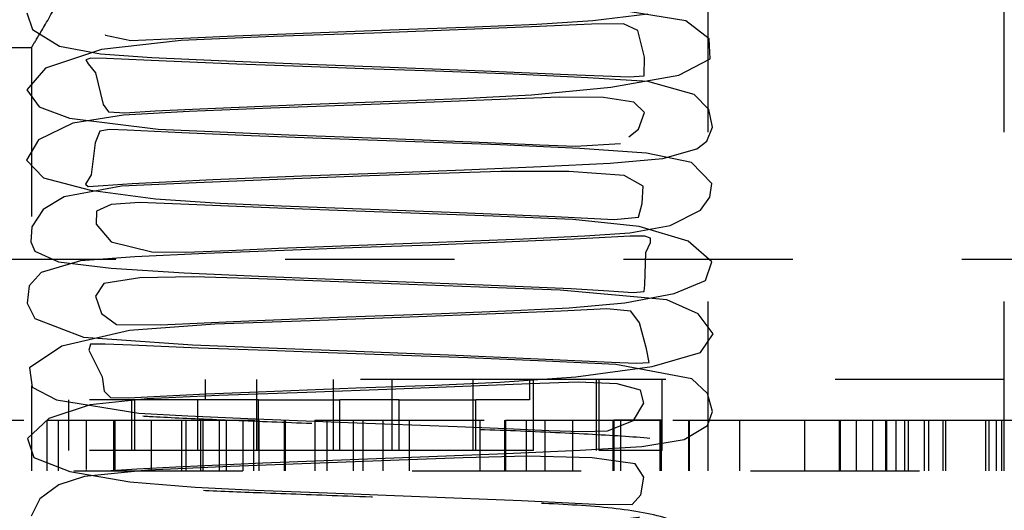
# Model space of a CAD drawing. Header units: inches. Extents: x 220 to 877, y 4 to 174.
# Tile 20 of 256: x 224.468 to 225.05, y 35.031 to 35.321. Entities that reach past the tile are written whole.
import ezdxf

# ---------------------------------------------------------------- set-up
doc = ezdxf.new("R2010")
doc.units = ezdxf.units.IN
doc.header["$LTSCALE"] = 0.5
doc.header["$MEASUREMENT"] = 0
doc.linetypes.add('HIDDEN', pattern=[0.225, 0.15, -0.075])
doc.layers.add('SID-M-H', color=4, linetype='HIDDEN')

msp = doc.modelspace()

# ---------------------------------------------------------------- linework, layer by layer
at = {"layer": 'SID-M-H'}
for p, q in [((224.87457, 35.05457), (224.87457, 35.80457)), ((225.04957, 35.05457), (225.04957, 35.80457)), ((224.8615, 35.32043), (224.80908, 35.32879)), ((224.47183, 35.32506), (224.47522, 35.31534)), ((224.80648, 35.32049), (224.83894, 35.32456)), ((224.68647, 35.31501), (224.73667, 35.31691)), ((224.77488, 35.31695), (224.7318, 35.31519)), ((224.73667, 35.31691), (224.77338, 35.31842)), ((224.77338, 35.31842), (224.80648, 35.32049)), ((224.80568, 35.31843), (224.77488, 35.31695)), ((224.82456, 35.31852), (224.80568, 35.31843)), ((224.83299, 35.31461), (224.82456, 35.31852)), ((224.87511, 35.30981), (224.8615, 35.32043)), ((224.47522, 35.31534), (224.49121, 35.30535)), ((224.51816, 35.31231), (224.51831, 35.31201)), ((224.51831, 35.31201), (224.53336, 35.30885)), ((224.61771, 35.31105), (224.56312, 35.30871)), ((224.56884, 35.31025), (224.59458, 35.31147)), ((224.59458, 35.31147), (224.62495, 35.31272)), ((224.67707, 35.31314), (224.61771, 35.31105)), ((224.62495, 35.31272), (224.68647, 35.31501)), ((224.7318, 35.31519), (224.67707, 35.31314)), ((224.83689, 35.29894), (224.83299, 35.31461)), ((224.17457, 35.30457), (224.4747, 35.30457)), ((224.47457, 35.30478), (224.47457, 35.05457)), ((224.49121, 35.30535), (224.51539, 35.30082)), ((224.56312, 35.30871), (224.51609, 35.30354)), ((224.53336, 35.30885), (224.56884, 35.31025)), ((224.8758, 35.29794), (224.87511, 35.30981)), ((224.51609, 35.30354), (224.483, 35.29247)), ((224.51539, 35.30082), (224.54569, 35.29878)), ((224.54569, 35.29878), (224.58511, 35.29695)), ((224.83678, 35.28795), (224.83689, 35.29894)), ((224.50979, 35.2983), (224.50684, 35.29726)), ((224.50684, 35.29726), (224.5081, 35.29492)), ((224.5081, 35.29492), (224.51237, 35.28958)), ((224.519, 35.29821), (224.50979, 35.2983)), ((224.55432, 35.29653), (224.519, 35.29821)), ((224.59608, 35.29489), (224.55432, 35.29653)), ((224.58511, 35.29695), (224.63297, 35.29506)), ((224.63497, 35.29345), (224.59608, 35.29489)), ((224.63297, 35.29506), (224.68647, 35.29306)), ((224.67106, 35.29211), (224.63497, 35.29345)), ((224.68647, 35.29306), (224.74183, 35.29083)), ((224.85735, 35.28827), (224.8758, 35.29794)), ((224.483, 35.29247), (224.47193, 35.27963)), ((224.51237, 35.28958), (224.51708, 35.27089)), ((224.71323, 35.29057), (224.67106, 35.29211)), ((224.75908, 35.2888), (224.71323, 35.29057)), ((224.74183, 35.29083), (224.79188, 35.28864)), ((224.8035, 35.2868), (224.75908, 35.2888)), ((224.79188, 35.28864), (224.82786, 35.28736)), ((224.81716, 35.28115), (224.85735, 35.28827)), ((224.82786, 35.28736), (224.83678, 35.28795)), ((224.83897, 35.28463), (224.8035, 35.2868)), ((224.86638, 35.2769), (224.83897, 35.28463)), ((224.47193, 35.27963), (224.47914, 35.26959)), ((224.72837, 35.27446), (224.77012, 35.27668)), ((224.77012, 35.27668), (224.81716, 35.28115)), ((224.87498, 35.26807), (224.86638, 35.2769)), ((224.47914, 35.26959), (224.49704, 35.26296)), ((224.51708, 35.27089), (224.52013, 35.26667)), ((224.57409, 35.2685), (224.63461, 35.27095)), ((224.6701, 35.27075), (224.61608, 35.26874)), ((224.63461, 35.27095), (224.68781, 35.27293)), ((224.71795, 35.27252), (224.6701, 35.27075)), ((224.68781, 35.27293), (224.72837, 35.27446)), ((224.75642, 35.27404), (224.71795, 35.27252)), ((224.78666, 35.27521), (224.75642, 35.27404)), ((224.81265, 35.27509), (224.78666, 35.27521)), ((224.83073, 35.27236), (224.81265, 35.27509)), ((224.83693, 35.26625), (224.83073, 35.27236)), ((224.52904, 35.26467), (224.49903, 35.25986)), ((224.52013, 35.26667), (224.5298, 35.26612)), ((224.56777, 35.26692), (224.52904, 35.26467)), ((224.5298, 35.26612), (224.54778, 35.26714)), ((224.54778, 35.26714), (224.57409, 35.2685)), ((224.61608, 35.26874), (224.56777, 35.26692)), ((224.83348, 35.25644), (224.83693, 35.26625)), ((224.8771, 35.2575), (224.87498, 35.26807)), ((224.49903, 35.25986), (224.47871, 35.25011)), ((224.49704, 35.26296), (224.54951, 35.25646)), ((224.51494, 35.25527), (224.51232, 35.24842)), ((224.52077, 35.25612), (224.51494, 35.25527)), ((224.5311, 35.25587), (224.52077, 35.25612)), ((224.5634, 35.25422), (224.5311, 35.25587)), ((224.54951, 35.25646), (224.58136, 35.25497)), ((224.60447, 35.25248), (224.5634, 35.25422)), ((224.58136, 35.25497), (224.6268, 35.25315)), ((224.65136, 35.2507), (224.60447, 35.25248)), ((224.6268, 35.25315), (224.68621, 35.25095)), ((224.82768, 35.25185), (224.83348, 35.25644)), ((224.87373, 35.24938), (224.8771, 35.2575)), ((224.47871, 35.25011), (224.47168, 35.23805)), ((224.51232, 35.24842), (224.5098, 35.22952)), ((224.70117, 35.2489), (224.65136, 35.2507)), ((224.68621, 35.25095), (224.74896, 35.24843)), ((224.75159, 35.24709), (224.70117, 35.2489)), ((224.74896, 35.24843), (224.77503, 35.24725)), ((224.79881, 35.24502), (224.75159, 35.24709)), ((224.77503, 35.24725), (224.79625, 35.24646)), ((224.79625, 35.24646), (224.82287, 35.24804)), ((224.82287, 35.24804), (224.82287, 35.24804)), ((224.86789, 35.24473), (224.87373, 35.24938)), ((224.83816, 35.24219), (224.79881, 35.24502)), ((224.86481, 35.23666), (224.83816, 35.24219)), ((224.84776, 35.23906), (224.86789, 35.24473)), ((224.47168, 35.23805), (224.48176, 35.22774)), ((224.77587, 35.23429), (224.81663, 35.23636)), ((224.81663, 35.23636), (224.84776, 35.23906)), ((224.87673, 35.22436), (224.86481, 35.23666)), ((224.5098, 35.22952), (224.50657, 35.22398)), ((224.63436, 35.22879), (224.68439, 35.23067)), ((224.71549, 35.2303), (224.67434, 35.22877)), ((224.68439, 35.23067), (224.73042, 35.2324)), ((224.75203, 35.23149), (224.71549, 35.2303)), ((224.73042, 35.2324), (224.77587, 35.23429)), ((224.79219, 35.23146), (224.75203, 35.23149)), ((224.82495, 35.22899), (224.79219, 35.23146)), ((224.83619, 35.22267), (224.82495, 35.22899)), ((224.48176, 35.22774), (224.50957, 35.22031)), ((224.50657, 35.22398), (224.50809, 35.2225)), ((224.50809, 35.2225), (224.51704, 35.22308)), ((224.51704, 35.22308), (224.53417, 35.22426)), ((224.57196, 35.22482), (224.52786, 35.22272)), ((224.53417, 35.22426), (224.58177, 35.22665)), ((224.62485, 35.22695), (224.57196, 35.22482)), ((224.58177, 35.22665), (224.63436, 35.22879)), ((224.67434, 35.22877), (224.62485, 35.22695)), ((224.87565, 35.21621), (224.87673, 35.22436)), ((224.52786, 35.22272), (224.49385, 35.2165)), ((224.50957, 35.22031), (224.54789, 35.2153)), ((224.83565, 35.21257), (224.83619, 35.22267)), ((224.49385, 35.2165), (224.48144, 35.20892)), ((224.52173, 35.21196), (224.51304, 35.20808)), ((224.53837, 35.21302), (224.52173, 35.21196)), ((224.5628, 35.21214), (224.53837, 35.21302)), ((224.54789, 35.2153), (224.58617, 35.21269)), ((224.59588, 35.2107), (224.5628, 35.21214)), ((224.58617, 35.21269), (224.62249, 35.21118)), ((224.83333, 35.2044), (224.83565, 35.21257)), ((224.87016, 35.20859), (224.87565, 35.21621)), ((224.48144, 35.20892), (224.47483, 35.19881)), ((224.51304, 35.20808), (224.51278, 35.20031)), ((224.63976, 35.209), (224.59588, 35.2107)), ((224.62249, 35.21118), (224.66963, 35.20942)), ((224.69315, 35.20703), (224.63976, 35.209)), ((224.66963, 35.20942), (224.72738, 35.20726)), ((224.74742, 35.20509), (224.69315, 35.20703)), ((224.72738, 35.20726), (224.7839, 35.20482)), ((224.8522, 35.19955), (224.87016, 35.20859)), ((224.51278, 35.20031), (224.52171, 35.18984)), ((224.79461, 35.20302), (224.74742, 35.20509)), ((224.7839, 35.20482), (224.81912, 35.20298)), ((224.83375, 35.19901), (224.79461, 35.20302)), ((224.81912, 35.20298), (224.83333, 35.2044)), ((224.47483, 35.19881), (224.47414, 35.18993)), ((224.80167, 35.19333), (224.82837, 35.1952)), ((224.82837, 35.1952), (224.8522, 35.19955)), ((224.86278, 35.19027), (224.83375, 35.19901)), ((224.47414, 35.18993), (224.47655, 35.18445)), ((224.52171, 35.18984), (224.54567, 35.18394)), ((224.65251, 35.18735), (224.71499, 35.18967)), ((224.7542, 35.18965), (224.71144, 35.18801)), ((224.71499, 35.18967), (224.76534, 35.19167)), ((224.79541, 35.19143), (224.7542, 35.18965)), ((224.76534, 35.19167), (224.80167, 35.19333)), ((224.8285, 35.19321), (224.79541, 35.19143)), ((224.83721, 35.19328), (224.8285, 35.19321)), ((224.84061, 35.1921), (224.83721, 35.19328)), ((224.8377, 35.18366), (224.84048, 35.18949)), ((224.84048, 35.18949), (224.84061, 35.1921)), ((224.87669, 35.17812), (224.86278, 35.19027)), ((224.47655, 35.18445), (224.49061, 35.178)), ((224.57769, 35.18298), (224.5357, 35.18099)), ((224.54567, 35.18394), (224.5659, 35.18388)), ((224.5659, 35.18388), (224.59129, 35.18478)), ((224.62392, 35.18479), (224.57769, 35.18298)), ((224.59129, 35.18478), (224.62064, 35.18605)), ((224.62064, 35.18605), (224.65251, 35.18735)), ((224.66942, 35.18646), (224.62392, 35.18479)), ((224.71144, 35.18801), (224.66942, 35.18646)), ((224.83722, 35.16452), (224.8377, 35.18366)), ((224.22457, 35.17957), (228.11207, 35.17957)), ((224.50361, 35.17875), (224.48028, 35.17184)), ((224.49061, 35.178), (224.52166, 35.17424)), ((224.5357, 35.18099), (224.50361, 35.17875)), ((224.87307, 35.16713), (224.87669, 35.17812)), ((224.48028, 35.17184), (224.47325, 35.16385)), ((224.52166, 35.17424), (224.56477, 35.17163)), ((224.56477, 35.17163), (224.60894, 35.16961)), ((224.51736, 35.16528), (224.51247, 35.15786)), ((224.53871, 35.16862), (224.51736, 35.16528)), ((224.57016, 35.16928), (224.53871, 35.16862)), ((224.60351, 35.16826), (224.57016, 35.16928)), ((224.64099, 35.16682), (224.60351, 35.16826)), ((224.60894, 35.16961), (224.64815, 35.16808)), ((224.68723, 35.16512), (224.64099, 35.16682)), ((224.64815, 35.16808), (224.691, 35.16649)), ((224.73942, 35.16316), (224.68723, 35.16512)), ((224.691, 35.16649), (224.74155, 35.16455)), ((224.85448, 35.15929), (224.87307, 35.16713)), ((224.47325, 35.16385), (224.47207, 35.15366)), ((224.78719, 35.16126), (224.73942, 35.16316)), ((224.74155, 35.16455), (224.79372, 35.16227)), ((224.85015, 35.15562), (224.78719, 35.16126)), ((224.79372, 35.16227), (224.81586, 35.16102)), ((224.81586, 35.16102), (224.83027, 35.16003)), ((224.82527, 35.15386), (224.85448, 35.15929)), ((224.83027, 35.16003), (224.83685, 35.16048)), ((224.83685, 35.16048), (224.83722, 35.16452)), ((224.47207, 35.15366), (224.47666, 35.14471)), ((224.51247, 35.15786), (224.51592, 35.14756)), ((224.79252, 35.15089), (224.82527, 35.15386)), ((224.86876, 35.14741), (224.85015, 35.15562)), ((224.51592, 35.14756), (224.52478, 35.14098)), ((224.6609, 35.14553), (224.71698, 35.14761)), ((224.71698, 35.14761), (224.75976, 35.14929)), ((224.78769, 35.14899), (224.74887, 35.14732)), ((224.75976, 35.14929), (224.79252, 35.15089)), ((224.81461, 35.15026), (224.78769, 35.14899)), ((224.82899, 35.14901), (224.81461, 35.15026)), ((224.83402, 35.142), (224.82899, 35.14901)), ((224.87747, 35.1356), (224.86876, 35.14741)), ((224.47666, 35.14471), (224.50533, 35.13351)), ((224.55085, 35.14084), (224.59832, 35.14309)), ((224.63946, 35.14326), (224.58295, 35.14119)), ((224.59832, 35.14309), (224.6609, 35.14553)), ((224.69819, 35.14538), (224.63946, 35.14326)), ((224.74887, 35.14732), (224.69819, 35.14538)), ((224.83821, 35.12671), (224.83402, 35.142)), ((224.53249, 35.13744), (224.49261, 35.12837)), ((224.52478, 35.14098), (224.55085, 35.14084)), ((224.58295, 35.14119), (224.53249, 35.13744)), ((224.50533, 35.13351), (224.56979, 35.12908)), ((224.87, 35.12452), (224.87747, 35.1356)), ((224.49261, 35.12837), (224.47343, 35.11544)), ((224.50949, 35.1295), (224.50861, 35.12582)), ((224.50861, 35.12582), (224.51648, 35.11014)), ((224.51809, 35.12954), (224.50949, 35.1295)), ((224.53366, 35.12881), (224.51809, 35.12954)), ((224.5734, 35.12718), (224.53366, 35.12881)), ((224.56979, 35.12908), (224.61491, 35.12721)), ((224.61447, 35.12566), (224.5734, 35.12718)), ((224.65003, 35.12435), (224.61447, 35.12566)), ((224.61491, 35.12721), (224.66627, 35.12528)), ((224.68849, 35.12294), (224.65003, 35.12435)), ((224.66627, 35.12528), (224.72109, 35.12317)), ((224.83964, 35.11865), (224.83821, 35.12671)), ((224.8415, 35.11621), (224.87, 35.12452)), ((224.73263, 35.1213), (224.68849, 35.12294)), ((224.72109, 35.12317), (224.77419, 35.12089)), ((224.77874, 35.11942), (224.73263, 35.1213)), ((224.77419, 35.12089), (224.81737, 35.11885)), ((224.81997, 35.11746), (224.77874, 35.11942)), ((224.81737, 35.11885), (224.83218, 35.11821)), ((224.83218, 35.11821), (224.83964, 35.11865)), ((224.47343, 35.11544), (224.47496, 35.10415)), ((224.79639, 35.11023), (224.8415, 35.11621)), ((224.86502, 35.10895), (224.81997, 35.11746)), ((224.51648, 35.11014), (224.51762, 35.10176)), ((224.57724, 35.10857), (224.57724, 35.09657)), ((224.76906, 35.10857), (224.57724, 35.10857)), ((224.60791, 35.06657), (224.60791, 35.10857)), ((224.65315, 35.06657), (224.65315, 35.10857)), ((224.68778, 35.06657), (224.68778, 35.10857)), ((224.7131, 35.10533), (224.75152, 35.10698)), ((224.73569, 35.06657), (224.73569, 35.10857)), ((224.75152, 35.10698), (224.79639, 35.11023)), ((225.04965, 35.10857), (224.76906, 35.10857)), ((224.76906, 35.10857), (224.76906, 35.09657)), ((224.79784, 35.10693), (224.76938, 35.10604)), ((224.77141, 35.06657), (224.77141, 35.10857)), ((224.82077, 35.10595), (224.79784, 35.10693)), ((224.80857, 35.06657), (224.80857, 35.10857)), ((224.8102, 35.06657), (224.8102, 35.10857)), ((224.84736, 35.06657), (224.84736, 35.10857)), ((224.87424, 35.10036), (224.86502, 35.10895)), ((224.47496, 35.10415), (224.48939, 35.09654)), ((224.51762, 35.10176), (224.52133, 35.09801)), ((224.57783, 35.10012), (224.60859, 35.1014)), ((224.6373, 35.101), (224.5854, 35.09908)), ((224.60859, 35.1014), (224.66651, 35.1036)), ((224.68995, 35.10294), (224.6373, 35.101)), ((224.66651, 35.1036), (224.7131, 35.10533)), ((224.73459, 35.10462), (224.68995, 35.10294)), ((224.76938, 35.10604), (224.73459, 35.10462)), ((224.83452, 35.10222), (224.82077, 35.10595)), ((224.83654, 35.09458), (224.83452, 35.10222)), ((224.60887, 35.09657), (224.29948, 35.09657)), ((224.48939, 35.09654), (224.53805, 35.08863)), ((224.49678, 35.06657), (224.49678, 35.09657)), ((224.54291, 35.09714), (224.50933, 35.09354)), ((224.52133, 35.09801), (224.5319, 35.09768)), ((224.5319, 35.09768), (224.55076, 35.09876)), ((224.53394, 35.06657), (224.53394, 35.09657)), ((224.53572, 35.06657), (224.53572, 35.09657)), ((224.5854, 35.09908), (224.54291, 35.09714)), ((224.55076, 35.09876), (224.57783, 35.10012)), ((224.57289, 35.06657), (224.57289, 35.09657)), ((224.60887, 35.06657), (224.60887, 35.09657)), ((224.60887, 35.09657), (224.65695, 35.09657)), ((224.65695, 35.06657), (224.65695, 35.09657)), ((224.69189, 35.09657), (224.65695, 35.09657)), ((224.69189, 35.06657), (224.69189, 35.09657)), ((224.69189, 35.09657), (224.73725, 35.09657)), ((224.73725, 35.06657), (224.73725, 35.09657)), ((224.76906, 35.09657), (224.73725, 35.09657)), ((224.87707, 35.08979), (224.87424, 35.10036)), ((224.50933, 35.09354), (224.48489, 35.08553)), ((224.83052, 35.08442), (224.83654, 35.09458)), ((224.8742, 35.08138), (224.87707, 35.08979)), ((224.48489, 35.08553), (224.47234, 35.07371)), ((224.48377, 35.08457), (224.50692, 35.08457)), ((224.48377, 35.08457), (224.48377, 35.05457)), ((224.49047, 35.08457), (224.49047, 35.05457)), ((224.50692, 35.08457), (224.6239, 35.08457)), ((224.50692, 35.08457), (224.50692, 35.05551)), ((224.52307, 35.08457), (224.52307, 35.05457)), ((224.52398, 35.08457), (224.52398, 35.05457)), ((224.53805, 35.08863), (224.56706, 35.08706)), ((224.54531, 35.08457), (224.54531, 35.05457)), ((224.56328, 35.08457), (224.56328, 35.05457)), ((224.56593, 35.08457), (224.56593, 35.05457)), ((224.56706, 35.08706), (224.60711, 35.08537)), ((224.57444, 35.08457), (224.57444, 35.05457)), ((224.57587, 35.08457), (224.57587, 35.05457)), ((224.58551, 35.08457), (224.58551, 35.05457)), ((224.58978, 35.08457), (224.58978, 35.05457)), ((224.59963, 35.08457), (224.59963, 35.05457)), ((224.60594, 35.08457), (224.60594, 35.05457)), ((224.60711, 35.08537), (224.6618, 35.0833)), ((224.60897, 35.08457), (224.60897, 35.05457)), ((224.6239, 35.08457), (224.6239, 35.05457)), ((224.62451, 35.08457), (224.62451, 35.05457)), ((224.64217, 35.08457), (224.64217, 35.05457)), ((224.64918, 35.08457), (224.64918, 35.05457)), ((224.6618, 35.0833), (224.72619, 35.08086)), ((224.66471, 35.08457), (224.66471, 35.05457)), ((224.67054, 35.08457), (224.67054, 35.05457)), ((224.68238, 35.08457), (224.68238, 35.05457)), ((224.6979, 35.08457), (224.6979, 35.05457)), ((224.73965, 35.08457), (224.73965, 35.05457)), ((224.75415, 35.08457), (224.75415, 35.05457)), ((224.75423, 35.08457), (224.75423, 35.05457)), ((224.7548, 35.08457), (224.7548, 35.05457)), ((224.75486, 35.08457), (224.75486, 35.05457)), ((224.76175, 35.08457), (224.76709, 35.08457)), ((224.76709, 35.08457), (224.76709, 35.05457)), ((224.77803, 35.08457), (224.77803, 35.05457)), ((224.79448, 35.08457), (224.79448, 35.05457)), ((224.81508, 35.0783), (224.83052, 35.08442)), ((224.81824, 35.08457), (224.81824, 35.05457)), ((224.81875, 35.08457), (224.81875, 35.05457)), ((224.84687, 35.08457), (224.81875, 35.08457)), ((224.82281, 35.08457), (224.82281, 35.05457)), ((224.84602, 35.08457), (224.84602, 35.05457)), ((224.84687, 35.08457), (224.84687, 35.05457)), ((224.85376, 35.08457), (224.89318, 35.08457)), ((224.86302, 35.08457), (224.86302, 35.05457)), ((224.8633, 35.08457), (224.8633, 35.05457)), ((224.89318, 35.08457), (224.89318, 35.05457)), ((224.89318, 35.08457), (224.93156, 35.08457)), ((224.93156, 35.08457), (224.96202, 35.08457)), ((224.93156, 35.08457), (224.93156, 35.05457)), ((224.95201, 35.08457), (224.95201, 35.05457)), ((224.95258, 35.08457), (224.95258, 35.05457)), ((224.96202, 35.08457), (224.96202, 35.05457)), ((224.96202, 35.08457), (225.00488, 35.08457)), ((224.97177, 35.08457), (224.97177, 35.05457)), ((224.97939, 35.08457), (224.9911, 35.08457)), ((224.97939, 35.08457), (224.97939, 35.05457)), ((224.98011, 35.08457), (224.98011, 35.05457)), ((224.98553, 35.08457), (224.98553, 35.05457)), ((224.99062, 35.08457), (224.99062, 35.05457)), ((224.99279, 35.08457), (224.99279, 35.05457)), ((225.00223, 35.08457), (225.00223, 35.05457)), ((225.00488, 35.08457), (225.00488, 35.05457)), ((225.01339, 35.08457), (225.01339, 35.05457)), ((225.01482, 35.08457), (225.01482, 35.05457)), ((225.03858, 35.08457), (225.03858, 35.05457)), ((225.04051, 35.08457), (225.04051, 35.05457)), ((225.04489, 35.08457), (225.04489, 35.05457)), ((225.04792, 35.08457), (225.04792, 35.05457)), ((224.72619, 35.08086), (224.75538, 35.07959)), ((224.75538, 35.07959), (224.78039, 35.07849)), ((224.78039, 35.07849), (224.8004, 35.07788)), ((224.8004, 35.07788), (224.81508, 35.0783)), ((224.8605, 35.07316), (224.8742, 35.08138)), ((224.47234, 35.07371), (224.4761, 35.06249)), ((224.83535, 35.06912), (224.8605, 35.07316)), ((224.60887, 35.06657), (224.49678, 35.06657)), ((224.65695, 35.06657), (224.60887, 35.06657)), ((224.69189, 35.06657), (224.65695, 35.06657)), ((224.73725, 35.06657), (224.69189, 35.06657)), ((224.77141, 35.06657), (224.73725, 35.06657)), ((224.75527, 35.06486), (224.79893, 35.06686)), ((224.79893, 35.06686), (224.83535, 35.06912)), ((224.84736, 35.06657), (224.8102, 35.06657)), ((224.4761, 35.06249), (224.49735, 35.05418)), ((224.61143, 35.05935), (224.66306, 35.06134)), ((224.69199, 35.06088), (224.64504, 35.05916)), ((224.66306, 35.06134), (224.70954, 35.06307)), ((224.72973, 35.0623), (224.69199, 35.06088)), ((224.70954, 35.06307), (224.75527, 35.06486)), ((224.76775, 35.06324), (224.72973, 35.0623)), ((224.80611, 35.06239), (224.76775, 35.06324)), ((224.83144, 35.05883), (224.80611, 35.06239)), ((224.29957, 35.05457), (225.04957, 35.05457)), ((224.54349, 35.05507), (224.50599, 35.0514)), ((224.50692, 35.05513), (224.50692, 35.05457)), ((224.51717, 35.05457), (224.51884, 35.05468)), ((224.51884, 35.05468), (224.53681, 35.05589)), ((224.53681, 35.05589), (224.55987, 35.0571)), ((224.59227, 35.05713), (224.54349, 35.05507)), ((224.55987, 35.0571), (224.61143, 35.05935)), ((224.64504, 35.05916), (224.59227, 35.05713)), ((224.83657, 35.05087), (224.83144, 35.05883)), ((225.17457, 35.05457), (225.04957, 35.05457)), ((224.50599, 35.0514), (224.49078, 35.04644)), ((224.49735, 35.05418), (224.53285, 35.04826)), ((224.83486, 35.04056), (224.83657, 35.05087)), ((224.49078, 35.04644), (224.47955, 35.03812)), ((224.53285, 35.04826), (224.57134, 35.04495)), ((224.57134, 35.04495), (224.6069, 35.04325)), ((224.6069, 35.04325), (224.6495, 35.04162)), ((224.47955, 35.03812), (224.47445, 35.02795)), ((224.6495, 35.04162), (224.7041, 35.0396)), ((224.7041, 35.0396), (224.76428, 35.03721)), ((224.76428, 35.03721), (224.80806, 35.03497)), ((224.82973, 35.03477), (224.83486, 35.04056)), ((224.80806, 35.03497), (224.82973, 35.03477))]:
    msp.add_line(p, q, dxfattribs=at)
for points, knots in [([(224.4747, 35.30478), (224.47527, 35.30568), (224.47643, 35.30751), (224.48606, 35.32351), (224.49963, 35.34912), (224.513, 35.38296), (224.51958, 35.42091), (224.51739, 35.45599), (224.50837, 35.48898), (224.49484, 35.51975), (224.48142, 35.54362), (224.47407, 35.55536), (224.47512, 35.55368), (224.47533, 35.55334)], [0, 0, 0, 0, 0.087843, 0.177832, 0.278119, 0.392298, 0.479056, 0.566082, 0.64891, 0.74581, 0.860331, 0.971334, 1, 1, 1, 1]), ([(224.37016, 35.08457), (224.38336, 35.08457), (224.4097, 35.08457), (224.44918, 35.08457), (224.47617, 35.08457), (224.48891, 35.08457), (224.48995, 35.08457), (224.49047, 35.08457)], [0, 0, 0, 0, 0.251071, 0.501095, 0.749791, 0.874852, 1, 1, 1, 1]), ([(224.52419, 34.6852), (224.52728, 34.68308), (224.533, 34.67915), (224.55136, 34.67818), (224.57346, 34.67841), (224.60039, 34.67953), (224.63998, 34.68128), (224.69177, 34.68318), (224.74688, 34.68525), (224.78999, 34.68709), (224.82961, 34.68919), (224.85947, 34.69195), (224.87471, 34.70702), (224.8776, 34.71679), (224.87478, 34.72544), (224.86466, 34.73351), (224.84471, 34.73682), (224.81251, 34.73882), (224.76792, 34.74085), (224.71861, 34.74265), (224.66877, 34.74443), (224.62071, 34.74621), (224.57656, 34.74798), (224.54559, 34.74938), (224.52597, 34.75063), (224.51403, 34.7506), (224.50888, 34.7502), (224.5143, 34.73381), (224.50902, 34.72097), (224.50639, 34.71712), (224.51025, 34.71683), (224.52205, 34.71793), (224.54154, 34.71914), (224.57233, 34.72067), (224.61517, 34.72247), (224.66676, 34.72441), (224.71512, 34.72618), (224.76142, 34.72798), (224.80565, 34.73014), (224.83934, 34.7318), (224.86368, 34.73614), (224.87426, 34.74108), (224.87794, 34.75446), (224.87333, 34.76568), (224.86245, 34.77373), (224.84318, 34.7794), (224.81489, 34.78061), (224.77522, 34.78257), (224.72874, 34.78439), (224.68496, 34.78599), (224.6457, 34.78743), (224.60675, 34.78886), (224.56561, 34.79028), (224.53439, 34.79123), (224.51618, 34.79212), (224.50676, 34.79116), (224.50792, 34.79162), (224.5179, 34.77201), (224.5179, 34.76225), (224.52314, 34.76028), (224.53589, 34.76074), (224.55678, 34.76208), (224.58462, 34.76337), (224.62368, 34.76493), (224.67008, 34.76666), (224.71841, 34.76843), (224.76163, 34.77016), (224.80687, 34.77357), (224.84814, 34.77941), (224.8734, 34.78683), (224.88031, 34.79777), (224.87031, 34.81114), (224.84711, 34.82032), (224.81868, 34.82279), (224.78062, 34.82453), (224.73342, 34.82631), (224.68222, 34.82824), (224.63614, 34.82989), (224.59639, 34.83149), (224.56099, 34.83277), (224.53235, 34.83173), (224.51376, 34.82891), (224.51133, 34.82143), (224.51597, 34.80906), (224.525, 34.8023), (224.55514, 34.80402), (224.60561, 34.80641), (224.66603, 34.80864), (224.72159, 34.81069), (224.77753, 34.81285), (224.82416, 34.81538), (224.8595, 34.82259), (224.87646, 34.83016), (224.87933, 34.84161), (224.86349, 34.85465), (224.83104, 34.86337), (224.78968, 34.86649), (224.74043, 34.8683), (224.68652, 34.87017), (224.63425, 34.87212), (224.59105, 34.87378), (224.55733, 34.87531), (224.53253, 34.87649), (224.51826, 34.87522), (224.51081, 34.87099), (224.51215, 34.86247), (224.5217, 34.85055), (224.54204, 34.84645), (224.57069, 34.84688), (224.59715, 34.84792), (224.62705, 34.84926), (224.66841, 34.85091), (224.71803, 34.85267), (224.76812, 34.85466), (224.81457, 34.85683), (224.8504, 34.85898), (224.87241, 34.87135), (224.87751, 34.88372), (224.87509, 34.89558), (224.85976, 34.90366), (224.8331, 34.90608), (224.7946, 34.9083), (224.74677, 34.9102), (224.69645, 34.91198), (224.64673, 34.91378), (224.59985, 34.91557), (224.55893, 34.91724), (224.53094, 34.9189), (224.51783, 34.91934), (224.51109, 34.918), (224.51272, 34.91347), (224.51073, 34.89095), (224.50586, 34.88581), (224.50911, 34.88525), (224.51998, 34.88631), (224.54475, 34.8879), (224.58505, 34.88978), (224.63818, 34.89189), (224.68871, 34.89375), (224.73637, 34.89553), (224.78213, 34.89743), (224.82235, 34.89955), (224.85098, 34.90156), (224.86791, 34.90652), (224.87482, 34.91242), (224.87813, 34.92209), (224.87432, 34.93339), (224.86027, 34.94469), (224.83427, 34.9486), (224.7991, 34.94987), (224.75555, 34.95194), (224.70933, 34.95364), (224.66772, 34.95515), (224.62865, 34.95661), (224.58833, 34.95807), (224.54685, 34.95946), (224.51428, 34.96133), (224.50581, 34.96022), (224.50871, 34.95745), (224.51761, 34.9455), (224.51706, 34.93145), (224.52174, 34.9289), (224.53357, 34.92911), (224.5536, 34.93046), (224.58915, 34.93214), (224.63795, 34.934), (224.69149, 34.936), (224.73658, 34.9376), (224.78074, 34.93989), (224.82674, 34.94467), (224.86187, 34.95085), (224.87872, 34.96019), (224.87792, 34.97215), (224.86065, 34.98529), (224.83558, 34.99018), (224.80362, 34.99213), (224.76131, 34.99376), (224.71157, 34.9957), (224.66167, 34.99751), (224.61913, 34.99907), (224.58077, 35.00071), (224.54773, 35.00115), (224.52237, 34.99904), (224.51085, 34.99475), (224.51345, 34.98454), (224.51795, 34.97268), (224.5352, 34.97132), (224.56738, 34.97313), (224.60218, 34.97474), (224.64203, 34.97633), (224.69113, 34.97808), (224.74107, 34.98), (224.7796, 34.9815), (224.81351, 34.98353), (224.84513, 34.98785), (224.86863, 34.99416), (224.8799, 35.00362), (224.87454, 35.01621), (224.85028, 35.02826), (224.81374, 35.03364), (224.7692, 35.03586), (224.71749, 35.03758), (224.66352, 35.03958), (224.61458, 35.0414), (224.57618, 35.04293), (224.54565, 35.04449), (224.5257, 35.04476), (224.50942, 35.04113), (224.51182, 35.02822), (224.52723, 35.01704), (224.5469, 35.01514), (224.56792, 35.01529), (224.59397, 35.01633), (224.63334, 35.01809), (224.68597, 35.02006), (224.7423, 35.02212), (224.78611, 35.02406), (224.81688, 35.02534), (224.84348, 35.02827), (224.86537, 35.0338), (224.87742, 35.04784), (224.87668, 35.05891), (224.8693, 35.06819), (224.85047, 35.07323), (224.81885, 35.07553), (224.77461, 35.07772), (224.72483, 35.07953), (224.67397, 35.08131), (224.62489, 35.08313), (224.5802, 35.08491), (224.54906, 35.08629), (224.52897, 35.08754), (224.51609, 35.0877), (224.50975, 35.08721), (224.51428, 35.07263), (224.50967, 35.05921), (224.50596, 35.05527), (224.50713, 35.05494), (224.50741, 35.05486)], [0, 0, 0, 0, 0.003583, 0.006652, 0.009743, 0.012845, 0.015943, 0.021992, 0.027435, 0.032157, 0.036196, 0.043751, 0.045696, 0.047836, 0.050143, 0.05256, 0.057676, 0.063195, 0.068504, 0.073505, 0.078218, 0.082779, 0.087417, 0.092133, 0.094497, 0.096745, 0.100827, 0.104702, 0.106902, 0.109289, 0.111906, 0.114787, 0.11792, 0.121008, 0.126652, 0.131603, 0.135935, 0.140524, 0.145607, 0.15112, 0.15618, 0.160562, 0.162599, 0.164778, 0.167074, 0.169431, 0.174384, 0.179741, 0.184628, 0.188853, 0.19242, 0.195896, 0.200441, 0.206039, 0.209144, 0.21199, 0.216741, 0.220746, 0.222957, 0.225415, 0.228168, 0.231237, 0.234608, 0.237882, 0.243508, 0.24793, 0.251798, 0.25665, 0.262621, 0.268614, 0.273773, 0.277996, 0.281718, 0.285895, 0.290585, 0.295846, 0.300942, 0.305357, 0.309092, 0.312936, 0.317679, 0.322994, 0.327886, 0.332369, 0.336809, 0.341915, 0.347741, 0.353961, 0.359309, 0.363625, 0.371363, 0.375918, 0.38077, 0.385755, 0.390774, 0.395764, 0.400822, 0.406008, 0.411401, 0.4165, 0.42092, 0.42466, 0.428143, 0.431835, 0.435749, 0.440275, 0.445566, 0.451559, 0.454637, 0.45774, 0.46085, 0.463956, 0.469826, 0.474937, 0.479277, 0.486819, 0.490601, 0.492717, 0.495012, 0.499932, 0.505299, 0.510809, 0.516006, 0.520916, 0.525576, 0.530199, 0.534853, 0.539513, 0.541738, 0.543841, 0.547685, 0.551847, 0.55422, 0.556821, 0.559683, 0.562804, 0.568819, 0.574172, 0.578851, 0.583249, 0.588072, 0.593343, 0.598688, 0.603382, 0.605494, 0.607527, 0.609695, 0.611987, 0.616757, 0.621935, 0.627178, 0.631777, 0.635733, 0.639109, 0.643101, 0.648139, 0.654107, 0.659476, 0.661724, 0.664717, 0.667934, 0.670379, 0.673113, 0.676163, 0.67952, 0.685777, 0.690839, 0.694758, 0.699064, 0.704487, 0.710772, 0.716415, 0.721135, 0.7249, 0.728772, 0.733152, 0.738091, 0.74343, 0.748206, 0.752302, 0.755889, 0.760202, 0.765384, 0.770602, 0.775281, 0.779592, 0.784266, 0.789682, 0.792679, 0.795847, 0.801738, 0.806601, 0.810467, 0.814322, 0.818667, 0.82347, 0.828424, 0.833429, 0.838369, 0.843336, 0.848412, 0.853671, 0.859039, 0.863819, 0.867919, 0.871429, 0.875048, 0.878876, 0.887908, 0.893555, 0.896572, 0.899636, 0.902736, 0.905859, 0.91204, 0.917587, 0.922319, 0.926267, 0.929975, 0.933684, 0.937651, 0.939931, 0.94235, 0.947506, 0.953083, 0.958478, 0.963581, 0.96842, 0.973083, 0.977726, 0.982351, 0.984647, 0.986848, 0.99089, 0.99472, 0.996894, 0.999252, 1, 1, 1, 1]), ([(224.64217, 35.08457), (224.64272, 35.08457), (224.6438, 35.08457), (224.65635, 35.08457), (224.69213, 35.08457), (224.72974, 35.08457), (224.7548, 35.08457)], [0, 0, 0, 0, 0.125454, 0.250897, 0.500851, 1, 1, 1, 1]), ([(224.7548, 35.08457), (224.77332, 35.08457), (224.80636, 35.08457), (224.8345, 35.08457), (224.84687, 35.08457)], [0, 0, 0, 0, 0.560137, 1, 1, 1, 1]), ([(225.00488, 35.08457), (225.02232, 35.08457), (225.0484, 35.08457), (225.07649, 35.08457), (225.08683, 35.08457), (225.0877, 35.08457), (225.08813, 35.08457)], [0, 0, 0, 0, 0.5014, 0.750128, 0.875051, 1, 1, 1, 1])]:
    msp.add_open_spline(points, degree=3, knots=knots, dxfattribs=at)

doc.saveas('drawing.dxf')
